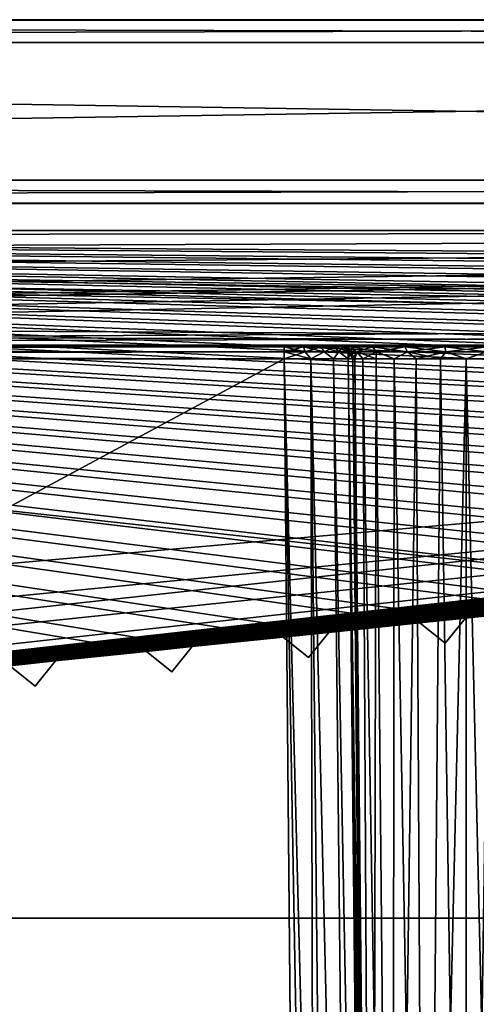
# Model space of a CAD drawing. Header units: millimetres. Extents: x -96 to 96, y -34 to 18.
# Tile 116 of 192: x -10 to 0, y -4 to 18. Entities that reach past the tile are written whole.
import ezdxf

# ---------------------------------------------------------------- set-up
doc = ezdxf.new("R2010")
doc.units = ezdxf.units.MM
doc.header["$LTSCALE"] = 65.185185
for name, color, linetype in [('1', 7, 'CONTINUOUS'), ('12', 7, 'CONTINUOUS'), ('16', 7, 'CONTINUOUS'), ('2', 7, 'CONTINUOUS'), ('22', 7, 'CONTINUOUS'), ('24', 7, 'CONTINUOUS'), ('26', 7, 'CONTINUOUS'), ('27', 7, 'CONTINUOUS'), ('43', 7, 'CONTINUOUS'), ('54', 7, 'CONTINUOUS'), ('55', 7, 'CONTINUOUS'), ('56', 7, 'CONTINUOUS'), ('58', 7, 'CONTINUOUS'), ('6', 7, 'CONTINUOUS'), ('61', 7, 'CONTINUOUS'), ('62', 7, 'CONTINUOUS'), ('63', 7, 'CONTINUOUS'), ('64', 7, 'CONTINUOUS'), ('65', 7, 'CONTINUOUS'), ('709', 7, 'CONTINUOUS'), ('710', 7, 'CONTINUOUS'), ('714', 7, 'CONTINUOUS'), ('720', 7, 'CONTINUOUS'), ('723', 7, 'CONTINUOUS'), ('726', 7, 'CONTINUOUS'), ('731', 7, 'CONTINUOUS'), ('734', 7, 'CONTINUOUS'), ('736', 7, 'CONTINUOUS'), ('740', 7, 'CONTINUOUS'), ('793', 7, 'CONTINUOUS'), ('794', 7, 'CONTINUOUS')]:
    doc.layers.add(name, color=color, linetype=linetype)

msp = doc.modelspace()

# ---------------------------------------------------------------- linework, layer by layer
at = {"layer": '1', "color": 7, "linetype": 'Continuous'}
for points in [[(-3.974, 10.5, -22.776), (-74, 10.5, -22.776), (-50, 10.5, -26.512), (-3.974, 10.5, -22.776)], [(-74, 10.5, 22.776), (-3.974, 10.5, 22.776), (-50, 10.5, 26.512), (-74, 10.5, 22.776)], [(-50, 10.5, 26.512), (-3.974, 10.5, 22.776), (-48.899, 10.5, 26.69), (-50, 10.5, 26.512)], [(-48.899, 10.5, -26.69), (-3.974, 10.5, -22.776), (-50, 10.5, -26.512), (-48.899, 10.5, -26.69)], [(-47.287, 10.5, -27.413), (-3.974, 10.5, -22.776), (-48.899, 10.5, -26.69), (-47.287, 10.5, -27.413)], [(-48.899, 10.5, 26.69), (-3.974, 10.5, 22.776), (-47.911, 10.5, 27.207), (-48.899, 10.5, 26.69)], [(-47.911, 10.5, 27.207), (-3.974, 10.5, 22.776), (-47.618, 10.5, 27.359), (-47.911, 10.5, 27.207)], [(-47.618, 10.5, 27.359), (-3.974, 10.5, 22.776), (-47.287, 10.5, 27.413), (-47.618, 10.5, 27.359)], [(-2.923, 10.5, 23.397), (-2.807, 10.5, 23.694), (-47.287, 10.5, 27.413), (-2.923, 10.5, 23.397)], [(-2.807, 10.5, 23.694), (-2.774, 10.5, 24.012), (-47.287, 10.5, 27.413), (-2.807, 10.5, 23.694)], [(-2.774, 10.5, 24.012), (-2.588, 10.5, 25.1), (-47.287, 10.5, 27.413), (-2.774, 10.5, 24.012)], [(-2.588, 10.5, 25.1), (-1.992, 10.5, 26.029), (-47.287, 10.5, 27.413), (-2.588, 10.5, 25.1)], [(-3.112, 10.5, 23.14), (-2.923, 10.5, 23.397), (-47.287, 10.5, 27.413), (-3.112, 10.5, 23.14)], [(-3.974, 10.5, 22.776), (-3.657, 10.5, 22.818), (-47.287, 10.5, 27.413), (-3.974, 10.5, 22.776)], [(-3.657, 10.5, 22.818), (-3.363, 10.5, 22.942), (-47.287, 10.5, 27.413), (-3.657, 10.5, 22.818)], [(-3.363, 10.5, 22.942), (-3.112, 10.5, 23.14), (-47.287, 10.5, 27.413), (-3.363, 10.5, 22.942)], [(-1.992, 10.5, -26.029), (-2.588, 10.5, -25.1), (-47.287, 10.5, -27.413), (-1.992, 10.5, -26.029)], [(-1.082, 10.5, -26.653), (-1.992, 10.5, -26.029), (-47.287, 10.5, -27.413), (-1.082, 10.5, -26.653)], [(0, 10.5, -26.872), (-1.082, 10.5, -26.653), (-47.287, 10.5, -27.413), (0, 10.5, -26.872)], [(-1.992, 10.5, 26.029), (-1.082, 10.5, 26.653), (-47.287, 10.5, 27.413), (-1.992, 10.5, 26.029)], [(-47.287, 10.5, 27.413), (0, 10.5, 26.872), (47.287, 10.5, 27.413), (-47.287, 10.5, 27.413)], [(-2.588, 10.5, -25.1), (-3.974, 10.5, -22.776), (-47.287, 10.5, -27.413), (-2.588, 10.5, -25.1)], [(-1.082, 10.5, 26.653), (0, 10.5, 26.872), (-47.287, 10.5, 27.413), (-1.082, 10.5, 26.653)], [(47.287, 10.5, -27.413), (0, 10.5, -26.872), (-47.287, 10.5, -27.413), (47.287, 10.5, -27.413)], [(-3.657, 10.5, -22.818), (-3.974, 10.5, -22.776), (-2.588, 10.5, -25.1), (-3.657, 10.5, -22.818)], [(-3.363, 10.5, -22.942), (-3.657, 10.5, -22.818), (-2.588, 10.5, -25.1), (-3.363, 10.5, -22.942)], [(-3.112, 10.5, -23.14), (-3.363, 10.5, -22.942), (-2.588, 10.5, -25.1), (-3.112, 10.5, -23.14)], [(-2.923, 10.5, -23.397), (-3.112, 10.5, -23.14), (-2.588, 10.5, -25.1), (-2.923, 10.5, -23.397)], [(-2.807, 10.5, -23.694), (-2.923, 10.5, -23.397), (-2.774, 10.5, -24.012), (-2.807, 10.5, -23.694)], [(-2.774, 10.5, -24.012), (-2.923, 10.5, -23.397), (-2.588, 10.5, -25.1), (-2.774, 10.5, -24.012)], [(0, 10.5, 26.872), (1.082, 10.5, 26.653), (47.287, 10.5, 27.413), (0, 10.5, 26.872)], [(1.082, 10.5, -26.653), (0, 10.5, -26.872), (47.287, 10.5, -27.413), (1.082, 10.5, -26.653)]]:
    msp.add_3dface(points, dxfattribs=at)
at = {"layer": '12', "color": 7, "linetype": 'Continuous'}
for points in [[(-82.5, 13, -27.5), (82.5, 13, -27.5), (-52.589, 11, -27.43), (-82.5, 13, -27.5)], [(82.5, 13, -27.5), (-47.411, 11, -27.43), (-52.589, 11, -27.43), (82.5, 13, -27.5)], [(-47.347, 10.742, -27.421), (-47.411, 11, -27.43), (82.5, 13, -27.5), (-47.347, 10.742, -27.421)], [(-47.287, 10.5, -27.413), (-47.347, 10.742, -27.421), (82.5, 13, -27.5), (-47.287, 10.5, -27.413)], [(47.411, 11, -27.43), (-47.287, 10.5, -27.413), (82.5, 13, -27.5), (47.411, 11, -27.43)], [(47.352, 10.763, -27.422), (-47.287, 10.5, -27.413), (47.411, 11, -27.43), (47.352, 10.763, -27.422)], [(47.287, 10.5, -27.413), (-47.287, 10.5, -27.413), (47.352, 10.763, -27.422), (47.287, 10.5, -27.413)]]:
    msp.add_3dface(points, dxfattribs=at)
at = {"layer": '16', "color": 7, "linetype": 'Continuous'}
for points in [[(82.5, 13, 27.5), (-82.5, 13, 27.5), (52.589, 11, 27.43), (82.5, 13, 27.5)], [(-47.411, 11, 27.43), (47.287, 10.5, 27.413), (-82.5, 13, 27.5), (-47.411, 11, 27.43)], [(-82.5, 13, 27.5), (47.411, 11, 27.43), (52.589, 11, 27.43), (-82.5, 13, 27.5)], [(47.287, 10.5, 27.413), (47.347, 10.743, 27.421), (-82.5, 13, 27.5), (47.287, 10.5, 27.413)], [(47.347, 10.743, 27.421), (47.411, 11, 27.43), (-82.5, 13, 27.5), (47.347, 10.743, 27.421)], [(-47.352, 10.763, 27.422), (47.287, 10.5, 27.413), (-47.411, 11, 27.43), (-47.352, 10.763, 27.422)], [(-47.287, 10.5, 27.413), (47.287, 10.5, 27.413), (-47.352, 10.763, 27.422), (-47.287, 10.5, 27.413)]]:
    msp.add_3dface(points, dxfattribs=at)
at = {"layer": '2', "color": 7, "linetype": 'Continuous'}
for points in [[(-3.619, -27.5, 22.147), (-74, 10.203, 22.476), (-74, -27.5, 22.147), (-3.619, -27.5, 22.147)], [(-3.812, -7.428, 22.322), (-74, 10.203, 22.476), (-3.619, -27.5, 22.147), (-3.812, -7.428, 22.322)], [(-3.974, 10.203, 22.476), (-74, 10.203, 22.476), (-3.812, -7.428, 22.322), (-3.974, 10.203, 22.476)]]:
    msp.add_3dface(points, dxfattribs=at)
at = {"layer": '22', "color": 7, "linetype": 'Continuous'}
for points in [[(72, -2, 20), (72, -27.5, 20.223), (-72, -27.5, 20.223), (72, -2, 20)], [(-72, -2, 20), (72, -2, 20), (-72, -27.5, 20.223), (-72, -2, 20)]]:
    msp.add_3dface(points, dxfattribs=at)
at = {"layer": '24', "color": 7, "linetype": 'Continuous'}
for points in [[(-72, -2, -20), (-72, -27.5, -20.223), (72, -27.5, -20.223), (-72, -2, -20)], [(72, -2, -20), (-72, -2, -20), (72, -27.5, -20.223), (72, -2, -20)]]:
    msp.add_3dface(points, dxfattribs=at)
at = {"layer": '26', "color": 7, "linetype": 'Continuous'}
for points in [[(71.4, -2, 19.4), (-71.4, -2, 19.4), (71.4, 13.6, 19.809), (71.4, -2, 19.4)], [(71.4, 13.6, 19.809), (-71.4, -2, 19.4), (-71.4, 13.6, 19.809), (71.4, 13.6, 19.809)]]:
    msp.add_3dface(points, dxfattribs=at)
at = {"layer": '27', "color": 7, "linetype": 'Continuous'}
for points in [[(-71.4, -2, -19.4), (71.4, -2, -19.4), (-71.4, 13.6, -19.809), (-71.4, -2, -19.4)], [(-71.4, 13.6, -19.809), (71.4, -2, -19.4), (71.4, 13.6, -19.809), (-71.4, 13.6, -19.809)]]:
    msp.add_3dface(points, dxfattribs=at)
at = {"layer": '43', "color": 7, "linetype": 'Continuous'}
for points in [[(-74, 10.5, -22.776), (-3.974, 10.46, -22.626), (-74, 10.46, -22.626), (-74, 10.5, -22.776)], [(-74, 10.5, -22.776), (-3.974, 10.5, -22.776), (-3.974, 10.46, -22.626), (-74, 10.5, -22.776)], [(-3.974, 10.46, -22.626), (-3.974, 10.352, -22.517), (-74, 10.46, -22.626), (-3.974, 10.46, -22.626)], [(-74, 10.46, -22.626), (-3.974, 10.352, -22.517), (-74, 10.352, -22.517), (-74, 10.46, -22.626)], [(-3.974, 10.352, -22.517), (-3.974, 10.203, -22.476), (-74, 10.352, -22.517), (-3.974, 10.352, -22.517)], [(-3.974, 10.203, -22.476), (-74, 10.203, -22.476), (-74, 10.352, -22.517), (-3.974, 10.203, -22.476)]]:
    msp.add_3dface(points, dxfattribs=at)
at = {"layer": '54', "color": 7, "linetype": 'Continuous'}
for points in [[(-2.474, 10.203, -24.021), (-2.427, 10.203, -24.584), (-2.294, -9.805, -23.918), (-2.474, 10.203, -24.021)], [(-2.427, 10.203, -24.584), (-2.253, 10.203, -25.122), (-2.051, -27.5, -24.73), (-2.427, 10.203, -24.584)], [(-2.294, -9.805, -23.918), (-2.427, 10.203, -24.584), (-2.13, -27.5, -23.832), (-2.294, -9.805, -23.918)], [(-2.13, -27.5, -23.832), (-2.427, 10.203, -24.584), (-2.051, -27.5, -24.73), (-2.13, -27.5, -23.832)], [(-2.253, 10.203, -25.122), (-1.962, 10.203, -25.606), (-2.051, -27.5, -24.73), (-2.253, 10.203, -25.122)], [(-2.051, -27.5, -24.73), (-1.962, 10.203, -25.606), (-1.609, -27.5, -25.517), (-2.051, -27.5, -24.73)], [(-1.962, 10.203, -25.606), (-1.569, 10.203, -26.012), (-1.609, -27.5, -25.517), (-1.962, 10.203, -25.606)], [(-1.569, 10.203, -26.012), (-1.093, 10.203, -26.318), (-1.609, -27.5, -25.517), (-1.569, 10.203, -26.012)], [(-1.609, -27.5, -25.517), (-1.093, 10.203, -26.318), (-0.883, -27.5, -26.053), (-1.609, -27.5, -25.517)], [(-1.093, 10.203, -26.318), (-0.561, 10.203, -26.508), (-0.883, -27.5, -26.053), (-1.093, 10.203, -26.318)], [(-0.561, 10.203, -26.508), (0, 10.203, -26.572), (-0.883, -27.5, -26.053), (-0.561, 10.203, -26.508)], [(-0.883, -27.5, -26.053), (0, 10.203, -26.572), (0, -27.5, -26.243), (-0.883, -27.5, -26.053)], [(0, 10.203, -26.572), (0.561, 10.203, -26.508), (0, -27.5, -26.243), (0, 10.203, -26.572)], [(0, -27.5, -26.243), (0.561, 10.203, -26.508), (0.883, -27.5, -26.053), (0, -27.5, -26.243)]]:
    msp.add_3dface(points, dxfattribs=at)
at = {"layer": '55', "color": 7, "linetype": 'Continuous'}
for points in [[(-2.051, -27.5, 24.73), (-2.474, 10.203, 24.021), (-2.316, -7.428, 23.93), (-2.051, -27.5, 24.73)], [(-2.427, 10.203, 24.584), (-2.474, 10.203, 24.021), (-2.051, -27.5, 24.73), (-2.427, 10.203, 24.584)], [(-2.253, 10.203, 25.122), (-2.427, 10.203, 24.584), (-2.051, -27.5, 24.73), (-2.253, 10.203, 25.122)], [(-1.609, -27.5, 25.517), (-2.253, 10.203, 25.122), (-2.051, -27.5, 24.73), (-1.609, -27.5, 25.517)], [(-1.962, 10.203, 25.606), (-2.253, 10.203, 25.122), (-1.609, -27.5, 25.517), (-1.962, 10.203, 25.606)], [(-1.569, 10.203, 26.012), (-1.962, 10.203, 25.606), (-1.609, -27.5, 25.517), (-1.569, 10.203, 26.012)], [(-0.883, -27.5, 26.053), (-1.569, 10.203, 26.012), (-1.609, -27.5, 25.517), (-0.883, -27.5, 26.053)], [(-1.093, 10.203, 26.318), (-1.569, 10.203, 26.012), (-0.883, -27.5, 26.053), (-1.093, 10.203, 26.318)], [(-0.561, 10.203, 26.508), (-1.093, 10.203, 26.318), (-0.883, -27.5, 26.053), (-0.561, 10.203, 26.508)], [(0, -27.5, 26.243), (-0.561, 10.203, 26.508), (-0.883, -27.5, 26.053), (0, -27.5, 26.243)], [(0, 10.203, 26.572), (-0.561, 10.203, 26.508), (0, -27.5, 26.243), (0, 10.203, 26.572)], [(0.883, -27.5, 26.053), (0, 10.203, 26.572), (0, -27.5, 26.243), (0.883, -27.5, 26.053)], [(0.561, 10.203, 26.508), (0, 10.203, 26.572), (0.883, -27.5, 26.053), (0.561, 10.203, 26.508)]]:
    msp.add_3dface(points, dxfattribs=at)
at = {"layer": '56', "color": 7, "linetype": 'Continuous'}
for points in [[(-3.974, 10.203, 22.476), (-3.812, -7.428, 22.322), (-3.302, -27.5, 22.18), (-3.974, 10.203, 22.476)], [(-3.389, 10.203, 22.594), (-3.974, 10.203, 22.476), (-3.001, -27.5, 22.28), (-3.389, 10.203, 22.594)], [(-3.001, -27.5, 22.28), (-3.974, 10.203, 22.476), (-3.302, -27.5, 22.18), (-3.001, -27.5, 22.28)], [(-2.897, 10.204, 22.931), (-3.389, 10.203, 22.594), (-2.494, -27.5, 22.654), (-2.897, 10.204, 22.931)], [(-2.494, -27.5, 22.654), (-3.389, 10.203, 22.594), (-3.001, -27.5, 22.28), (-2.494, -27.5, 22.654)], [(-2.575, 10.203, 23.433), (-2.897, 10.204, 22.931), (-2.185, -27.5, 23.204), (-2.575, 10.203, 23.433)], [(-2.185, -27.5, 23.204), (-2.897, 10.204, 22.931), (-2.494, -27.5, 22.654), (-2.185, -27.5, 23.204)], [(-2.13, -27.5, 23.832), (-2.316, -7.428, 23.93), (-2.575, 10.203, 23.433), (-2.13, -27.5, 23.832)], [(-2.13, -27.5, 23.832), (-2.575, 10.203, 23.433), (-2.185, -27.5, 23.204), (-2.13, -27.5, 23.832)], [(-2.316, -7.428, 23.93), (-2.474, 10.203, 24.021), (-2.575, 10.203, 23.433), (-2.316, -7.428, 23.93)]]:
    msp.add_3dface(points, dxfattribs=at)
at = {"layer": '58', "color": 7, "linetype": 'Continuous'}
for points in [[(-3.789, -9.805, -22.301), (-3.974, 10.203, -22.476), (-3.302, -27.5, -22.18), (-3.789, -9.805, -22.301)], [(-3.974, 10.203, -22.476), (-3.389, 10.203, -22.594), (-3.302, -27.5, -22.18), (-3.974, 10.203, -22.476)], [(-3.389, 10.203, -22.594), (-2.897, 10.204, -22.931), (-2.494, -27.5, -22.654), (-3.389, 10.203, -22.594)], [(-3.001, -27.5, -22.28), (-3.389, 10.203, -22.594), (-2.494, -27.5, -22.654), (-3.001, -27.5, -22.28)], [(-3.302, -27.5, -22.18), (-3.389, 10.203, -22.594), (-3.001, -27.5, -22.28), (-3.302, -27.5, -22.18)], [(-2.897, 10.204, -22.931), (-2.575, 10.203, -23.433), (-2.185, -27.5, -23.204), (-2.897, 10.204, -22.931)], [(-2.494, -27.5, -22.654), (-2.897, 10.204, -22.931), (-2.185, -27.5, -23.204), (-2.494, -27.5, -22.654)], [(-2.575, 10.203, -23.433), (-2.294, -9.805, -23.918), (-2.185, -27.5, -23.204), (-2.575, 10.203, -23.433)], [(-2.474, 10.203, -24.021), (-2.294, -9.805, -23.918), (-2.575, 10.203, -23.433), (-2.474, 10.203, -24.021)]]:
    msp.add_3dface(points, dxfattribs=at)
at = {"layer": '6', "color": 7, "linetype": 'Continuous'}
for points in [[(-74, -27.5, -22.147), (-3.974, 10.203, -22.476), (-3.789, -9.805, -22.301), (-74, -27.5, -22.147)], [(-74, 10.203, -22.476), (-3.974, 10.203, -22.476), (-74, -27.5, -22.147), (-74, 10.203, -22.476)]]:
    msp.add_3dface(points, dxfattribs=at)
at = {"layer": '61', "color": 7, "linetype": 'Continuous'}
for points in [[(-2.774, 10.5, 24.012), (-2.625, 10.46, 24.017), (-2.489, 10.46, 24.936), (-2.774, 10.5, 24.012)], [(-2.588, 10.5, 25.1), (-2.774, 10.5, 24.012), (-2.489, 10.46, 24.936), (-2.588, 10.5, 25.1)], [(-2.625, 10.46, 24.017), (-2.385, 10.352, 24.901), (-2.489, 10.46, 24.936), (-2.625, 10.46, 24.017)], [(-2.515, 10.352, 24.02), (-2.385, 10.352, 24.901), (-2.625, 10.46, 24.017), (-2.515, 10.352, 24.02)], [(-1.992, 10.5, 26.029), (-2.588, 10.5, 25.1), (-2.04, 10.46, 25.751), (-1.992, 10.5, 26.029)], [(-2.588, 10.5, 25.1), (-2.489, 10.46, 24.936), (-2.04, 10.46, 25.751), (-2.588, 10.5, 25.1)], [(-2.515, 10.352, 24.02), (-2.427, 10.203, 24.584), (-2.385, 10.352, 24.901), (-2.515, 10.352, 24.02)], [(-2.474, 10.203, 24.021), (-2.427, 10.203, 24.584), (-2.515, 10.352, 24.02), (-2.474, 10.203, 24.021)], [(-2.489, 10.46, 24.936), (-1.955, 10.352, 25.681), (-2.04, 10.46, 25.751), (-2.489, 10.46, 24.936)], [(-2.385, 10.352, 24.901), (-1.955, 10.352, 25.681), (-2.489, 10.46, 24.936), (-2.385, 10.352, 24.901)], [(-2.427, 10.203, 24.584), (-2.253, 10.203, 25.122), (-2.385, 10.352, 24.901), (-2.427, 10.203, 24.584)], [(-2.385, 10.352, 24.901), (-1.962, 10.203, 25.606), (-1.955, 10.352, 25.681), (-2.385, 10.352, 24.901)], [(-2.253, 10.203, 25.122), (-1.962, 10.203, 25.606), (-2.385, 10.352, 24.901), (-2.253, 10.203, 25.122)], [(-1.992, 10.5, 26.029), (-2.04, 10.46, 25.751), (-1.336, 10.46, 26.358), (-1.992, 10.5, 26.029)], [(-1.955, 10.352, 25.681), (-1.28, 10.352, 26.263), (-2.04, 10.46, 25.751), (-1.955, 10.352, 25.681)], [(-2.04, 10.46, 25.751), (-1.28, 10.352, 26.263), (-1.336, 10.46, 26.358), (-2.04, 10.46, 25.751)], [(-1.082, 10.5, 26.653), (-1.992, 10.5, 26.029), (-1.336, 10.46, 26.358), (-1.082, 10.5, 26.653)], [(-1.962, 10.203, 25.606), (-1.569, 10.203, 26.012), (-1.955, 10.352, 25.681), (-1.962, 10.203, 25.606)], [(-1.955, 10.352, 25.681), (-1.569, 10.203, 26.012), (-1.28, 10.352, 26.263), (-1.955, 10.352, 25.681)], [(-1.569, 10.203, 26.012), (-1.093, 10.203, 26.318), (-1.28, 10.352, 26.263), (-1.569, 10.203, 26.012)], [(-1.082, 10.5, 26.653), (-1.336, 10.46, 26.358), (-0.465, 10.46, 26.682), (-1.082, 10.5, 26.653)], [(-1.28, 10.352, 26.263), (-0.445, 10.352, 26.573), (-1.336, 10.46, 26.358), (-1.28, 10.352, 26.263)], [(-1.336, 10.46, 26.358), (-0.445, 10.352, 26.573), (-0.465, 10.46, 26.682), (-1.336, 10.46, 26.358)], [(-1.28, 10.352, 26.263), (-0.561, 10.203, 26.508), (-0.445, 10.352, 26.573), (-1.28, 10.352, 26.263)], [(-1.093, 10.203, 26.318), (-0.561, 10.203, 26.508), (-1.28, 10.352, 26.263), (-1.093, 10.203, 26.318)], [(0, 10.5, 26.872), (-1.082, 10.5, 26.653), (-0.465, 10.46, 26.682), (0, 10.5, 26.872)], [(-0.561, 10.203, 26.508), (0, 10.203, 26.572), (-0.445, 10.352, 26.573), (-0.561, 10.203, 26.508)], [(0, 10.5, 26.872), (-0.465, 10.46, 26.682), (0.465, 10.46, 26.682), (0, 10.5, 26.872)], [(-0.465, 10.46, 26.682), (0.445, 10.352, 26.573), (0.465, 10.46, 26.682), (-0.465, 10.46, 26.682)], [(-0.445, 10.352, 26.573), (0.445, 10.352, 26.573), (-0.465, 10.46, 26.682), (-0.445, 10.352, 26.573)], [(-0.445, 10.352, 26.573), (0, 10.203, 26.572), (0.445, 10.352, 26.573), (-0.445, 10.352, 26.573)], [(1.082, 10.5, 26.653), (0, 10.5, 26.872), (0.465, 10.46, 26.682), (1.082, 10.5, 26.653)], [(0, 10.203, 26.572), (0.561, 10.203, 26.508), (0.445, 10.352, 26.573), (0, 10.203, 26.572)]]:
    msp.add_3dface(points, dxfattribs=at)
at = {"layer": '62', "color": 7, "linetype": 'Continuous'}
for points in [[(-3.657, 10.5, 22.818), (-3.974, 10.5, 22.776), (-3.549, 10.46, 22.695), (-3.657, 10.5, 22.818)], [(-3.974, 10.5, 22.776), (-3.974, 10.46, 22.626), (-3.549, 10.46, 22.695), (-3.974, 10.5, 22.776)], [(-3.974, 10.46, 22.626), (-3.514, 10.352, 22.591), (-3.549, 10.46, 22.695), (-3.974, 10.46, 22.626)], [(-3.974, 10.352, 22.517), (-3.514, 10.352, 22.591), (-3.974, 10.46, 22.626), (-3.974, 10.352, 22.517)], [(-3.974, 10.352, 22.517), (-3.389, 10.203, 22.594), (-3.514, 10.352, 22.591), (-3.974, 10.352, 22.517)], [(-3.974, 10.203, 22.476), (-3.389, 10.203, 22.594), (-3.974, 10.352, 22.517), (-3.974, 10.203, 22.476)], [(-3.363, 10.5, 22.942), (-3.657, 10.5, 22.818), (-3.549, 10.46, 22.695), (-3.363, 10.5, 22.942)], [(-3.363, 10.5, 22.942), (-3.549, 10.46, 22.695), (-3.167, 10.46, 22.894), (-3.363, 10.5, 22.942)], [(-3.549, 10.46, 22.695), (-3.102, 10.352, 22.806), (-3.167, 10.46, 22.894), (-3.549, 10.46, 22.695)], [(-3.514, 10.352, 22.591), (-3.102, 10.352, 22.806), (-3.549, 10.46, 22.695), (-3.514, 10.352, 22.591)], [(-3.514, 10.352, 22.591), (-3.389, 10.203, 22.594), (-3.102, 10.352, 22.806), (-3.514, 10.352, 22.591)], [(-3.389, 10.203, 22.594), (-2.897, 10.204, 22.931), (-3.102, 10.352, 22.806), (-3.389, 10.203, 22.594)], [(-3.112, 10.5, 23.14), (-3.363, 10.5, 22.942), (-3.167, 10.46, 22.894), (-3.112, 10.5, 23.14)], [(-3.112, 10.5, 23.14), (-3.167, 10.46, 22.894), (-2.868, 10.46, 23.203), (-3.112, 10.5, 23.14)], [(-3.102, 10.352, 22.806), (-2.778, 10.352, 23.14), (-3.167, 10.46, 22.894), (-3.102, 10.352, 22.806)], [(-3.167, 10.46, 22.894), (-2.778, 10.352, 23.14), (-2.868, 10.46, 23.203), (-3.167, 10.46, 22.894)], [(-2.923, 10.5, 23.397), (-3.112, 10.5, 23.14), (-2.868, 10.46, 23.203), (-2.923, 10.5, 23.397)], [(-3.102, 10.352, 22.806), (-2.897, 10.204, 22.931), (-2.778, 10.352, 23.14), (-3.102, 10.352, 22.806)], [(-2.807, 10.5, 23.694), (-2.923, 10.5, 23.397), (-2.681, 10.46, 23.59), (-2.807, 10.5, 23.694)], [(-2.923, 10.5, 23.397), (-2.868, 10.46, 23.203), (-2.681, 10.46, 23.59), (-2.923, 10.5, 23.397)], [(-2.897, 10.204, 22.931), (-2.575, 10.203, 23.433), (-2.778, 10.352, 23.14), (-2.897, 10.204, 22.931)], [(-2.868, 10.46, 23.203), (-2.576, 10.352, 23.559), (-2.681, 10.46, 23.59), (-2.868, 10.46, 23.203)], [(-2.778, 10.352, 23.14), (-2.576, 10.352, 23.559), (-2.868, 10.46, 23.203), (-2.778, 10.352, 23.14)], [(-2.774, 10.5, 24.012), (-2.807, 10.5, 23.694), (-2.625, 10.46, 24.017), (-2.774, 10.5, 24.012)], [(-2.625, 10.46, 24.017), (-2.807, 10.5, 23.694), (-2.681, 10.46, 23.59), (-2.625, 10.46, 24.017)], [(-2.778, 10.352, 23.14), (-2.575, 10.203, 23.433), (-2.576, 10.352, 23.559), (-2.778, 10.352, 23.14)], [(-2.576, 10.352, 23.559), (-2.515, 10.352, 24.02), (-2.681, 10.46, 23.59), (-2.576, 10.352, 23.559)], [(-2.515, 10.352, 24.02), (-2.625, 10.46, 24.017), (-2.681, 10.46, 23.59), (-2.515, 10.352, 24.02)], [(-2.474, 10.203, 24.021), (-2.515, 10.352, 24.02), (-2.576, 10.352, 23.559), (-2.474, 10.203, 24.021)], [(-2.575, 10.203, 23.433), (-2.474, 10.203, 24.021), (-2.576, 10.352, 23.559), (-2.575, 10.203, 23.433)]]:
    msp.add_3dface(points, dxfattribs=at)
at = {"layer": '63', "color": 7, "linetype": 'Continuous'}
for points in [[(-3.974, 10.46, 22.626), (-3.974, 10.5, 22.776), (-74, 10.46, 22.626), (-3.974, 10.46, 22.626)], [(-3.974, 10.5, 22.776), (-74, 10.5, 22.776), (-74, 10.46, 22.626), (-3.974, 10.5, 22.776)], [(-74, 10.352, 22.517), (-3.974, 10.46, 22.626), (-74, 10.46, 22.626), (-74, 10.352, 22.517)], [(-3.974, 10.352, 22.517), (-3.974, 10.46, 22.626), (-74, 10.352, 22.517), (-3.974, 10.352, 22.517)], [(-74, 10.203, 22.476), (-3.974, 10.352, 22.517), (-74, 10.352, 22.517), (-74, 10.203, 22.476)], [(-74, 10.203, 22.476), (-3.974, 10.203, 22.476), (-3.974, 10.352, 22.517), (-74, 10.203, 22.476)]]:
    msp.add_3dface(points, dxfattribs=at)
at = {"layer": '64', "color": 7, "linetype": 'Continuous'}
for points in [[(-3.974, 10.46, -22.626), (-3.657, 10.5, -22.818), (-3.549, 10.46, -22.695), (-3.974, 10.46, -22.626)], [(-3.974, 10.5, -22.776), (-3.657, 10.5, -22.818), (-3.974, 10.46, -22.626), (-3.974, 10.5, -22.776)], [(-3.974, 10.352, -22.517), (-3.974, 10.46, -22.626), (-3.549, 10.46, -22.695), (-3.974, 10.352, -22.517)], [(-3.514, 10.352, -22.591), (-3.974, 10.352, -22.517), (-3.549, 10.46, -22.695), (-3.514, 10.352, -22.591)], [(-3.974, 10.203, -22.476), (-3.974, 10.352, -22.517), (-3.514, 10.352, -22.591), (-3.974, 10.203, -22.476)], [(-3.389, 10.203, -22.594), (-3.974, 10.203, -22.476), (-3.514, 10.352, -22.591), (-3.389, 10.203, -22.594)], [(-3.657, 10.5, -22.818), (-3.363, 10.5, -22.942), (-3.549, 10.46, -22.695), (-3.657, 10.5, -22.818)], [(-3.363, 10.5, -22.942), (-3.167, 10.46, -22.894), (-3.549, 10.46, -22.695), (-3.363, 10.5, -22.942)], [(-3.167, 10.46, -22.894), (-3.514, 10.352, -22.591), (-3.549, 10.46, -22.695), (-3.167, 10.46, -22.894)], [(-3.102, 10.352, -22.806), (-3.514, 10.352, -22.591), (-3.167, 10.46, -22.894), (-3.102, 10.352, -22.806)], [(-3.102, 10.352, -22.806), (-3.389, 10.203, -22.594), (-3.514, 10.352, -22.591), (-3.102, 10.352, -22.806)], [(-2.897, 10.204, -22.931), (-3.389, 10.203, -22.594), (-3.102, 10.352, -22.806), (-2.897, 10.204, -22.931)], [(-3.363, 10.5, -22.942), (-3.112, 10.5, -23.14), (-3.167, 10.46, -22.894), (-3.363, 10.5, -22.942)], [(-3.112, 10.5, -23.14), (-2.868, 10.46, -23.203), (-3.167, 10.46, -22.894), (-3.112, 10.5, -23.14)], [(-2.868, 10.46, -23.203), (-3.102, 10.352, -22.806), (-3.167, 10.46, -22.894), (-2.868, 10.46, -23.203)], [(-3.112, 10.5, -23.14), (-2.923, 10.5, -23.397), (-2.868, 10.46, -23.203), (-3.112, 10.5, -23.14)], [(-2.778, 10.352, -23.14), (-3.102, 10.352, -22.806), (-2.868, 10.46, -23.203), (-2.778, 10.352, -23.14)], [(-2.778, 10.352, -23.14), (-2.897, 10.204, -22.931), (-3.102, 10.352, -22.806), (-2.778, 10.352, -23.14)], [(-2.923, 10.5, -23.397), (-2.681, 10.46, -23.59), (-2.868, 10.46, -23.203), (-2.923, 10.5, -23.397)], [(-2.923, 10.5, -23.397), (-2.807, 10.5, -23.694), (-2.681, 10.46, -23.59), (-2.923, 10.5, -23.397)], [(-2.575, 10.203, -23.433), (-2.897, 10.204, -22.931), (-2.778, 10.352, -23.14), (-2.575, 10.203, -23.433)], [(-2.681, 10.46, -23.59), (-2.778, 10.352, -23.14), (-2.868, 10.46, -23.203), (-2.681, 10.46, -23.59)], [(-2.807, 10.5, -23.694), (-2.774, 10.5, -24.012), (-2.681, 10.46, -23.59), (-2.807, 10.5, -23.694)], [(-2.576, 10.352, -23.559), (-2.778, 10.352, -23.14), (-2.681, 10.46, -23.59), (-2.576, 10.352, -23.559)], [(-2.576, 10.352, -23.559), (-2.575, 10.203, -23.433), (-2.778, 10.352, -23.14), (-2.576, 10.352, -23.559)], [(-2.774, 10.5, -24.012), (-2.625, 10.46, -24.017), (-2.681, 10.46, -23.59), (-2.774, 10.5, -24.012)], [(-2.625, 10.46, -24.017), (-2.576, 10.352, -23.559), (-2.681, 10.46, -23.59), (-2.625, 10.46, -24.017)], [(-2.515, 10.352, -24.02), (-2.576, 10.352, -23.559), (-2.625, 10.46, -24.017), (-2.515, 10.352, -24.02)], [(-2.515, 10.352, -24.02), (-2.575, 10.203, -23.433), (-2.576, 10.352, -23.559), (-2.515, 10.352, -24.02)], [(-2.474, 10.203, -24.021), (-2.575, 10.203, -23.433), (-2.515, 10.352, -24.02), (-2.474, 10.203, -24.021)]]:
    msp.add_3dface(points, dxfattribs=at)
at = {"layer": '65', "color": 7, "linetype": 'Continuous'}
for points in [[(-2.774, 10.5, -24.012), (-2.588, 10.5, -25.1), (-2.625, 10.46, -24.017), (-2.774, 10.5, -24.012)], [(-2.625, 10.46, -24.017), (-2.588, 10.5, -25.1), (-2.489, 10.46, -24.936), (-2.625, 10.46, -24.017)], [(-2.515, 10.352, -24.02), (-2.625, 10.46, -24.017), (-2.489, 10.46, -24.936), (-2.515, 10.352, -24.02)], [(-2.588, 10.5, -25.1), (-2.04, 10.46, -25.751), (-2.489, 10.46, -24.936), (-2.588, 10.5, -25.1)], [(-2.588, 10.5, -25.1), (-1.992, 10.5, -26.029), (-2.04, 10.46, -25.751), (-2.588, 10.5, -25.1)], [(-2.385, 10.352, -24.901), (-2.515, 10.352, -24.02), (-2.489, 10.46, -24.936), (-2.385, 10.352, -24.901)], [(-2.474, 10.203, -24.021), (-2.515, 10.352, -24.02), (-2.385, 10.352, -24.901), (-2.474, 10.203, -24.021)], [(-2.04, 10.46, -25.751), (-2.385, 10.352, -24.901), (-2.489, 10.46, -24.936), (-2.04, 10.46, -25.751)], [(-2.427, 10.203, -24.584), (-2.474, 10.203, -24.021), (-2.385, 10.352, -24.901), (-2.427, 10.203, -24.584)], [(-2.253, 10.203, -25.122), (-2.427, 10.203, -24.584), (-2.385, 10.352, -24.901), (-2.253, 10.203, -25.122)], [(-1.955, 10.352, -25.681), (-2.385, 10.352, -24.901), (-2.04, 10.46, -25.751), (-1.955, 10.352, -25.681)], [(-1.955, 10.352, -25.681), (-2.253, 10.203, -25.122), (-2.385, 10.352, -24.901), (-1.955, 10.352, -25.681)], [(-1.962, 10.203, -25.606), (-2.253, 10.203, -25.122), (-1.955, 10.352, -25.681), (-1.962, 10.203, -25.606)], [(-1.992, 10.5, -26.029), (-1.336, 10.46, -26.358), (-2.04, 10.46, -25.751), (-1.992, 10.5, -26.029)], [(-1.336, 10.46, -26.358), (-1.955, 10.352, -25.681), (-2.04, 10.46, -25.751), (-1.336, 10.46, -26.358)], [(-1.992, 10.5, -26.029), (-1.082, 10.5, -26.653), (-1.336, 10.46, -26.358), (-1.992, 10.5, -26.029)], [(-1.569, 10.203, -26.012), (-1.962, 10.203, -25.606), (-1.955, 10.352, -25.681), (-1.569, 10.203, -26.012)], [(-1.28, 10.352, -26.263), (-1.955, 10.352, -25.681), (-1.336, 10.46, -26.358), (-1.28, 10.352, -26.263)], [(-1.28, 10.352, -26.263), (-1.569, 10.203, -26.012), (-1.955, 10.352, -25.681), (-1.28, 10.352, -26.263)], [(-1.093, 10.203, -26.318), (-1.569, 10.203, -26.012), (-1.28, 10.352, -26.263), (-1.093, 10.203, -26.318)], [(-1.082, 10.5, -26.653), (-0.465, 10.46, -26.682), (-1.336, 10.46, -26.358), (-1.082, 10.5, -26.653)], [(-0.465, 10.46, -26.682), (-1.28, 10.352, -26.263), (-1.336, 10.46, -26.358), (-0.465, 10.46, -26.682)], [(-0.445, 10.352, -26.573), (-1.28, 10.352, -26.263), (-0.465, 10.46, -26.682), (-0.445, 10.352, -26.573)], [(-0.445, 10.352, -26.573), (-1.093, 10.203, -26.318), (-1.28, 10.352, -26.263), (-0.445, 10.352, -26.573)], [(-0.561, 10.203, -26.508), (-1.093, 10.203, -26.318), (-0.445, 10.352, -26.573), (-0.561, 10.203, -26.508)], [(-1.082, 10.5, -26.653), (0, 10.5, -26.872), (-0.465, 10.46, -26.682), (-1.082, 10.5, -26.653)], [(0, 10.203, -26.572), (-0.561, 10.203, -26.508), (-0.445, 10.352, -26.573), (0, 10.203, -26.572)], [(0, 10.5, -26.872), (0.465, 10.46, -26.682), (-0.465, 10.46, -26.682), (0, 10.5, -26.872)], [(0.465, 10.46, -26.682), (-0.445, 10.352, -26.573), (-0.465, 10.46, -26.682), (0.465, 10.46, -26.682)], [(0.445, 10.352, -26.573), (-0.445, 10.352, -26.573), (0.465, 10.46, -26.682), (0.445, 10.352, -26.573)], [(0.445, 10.352, -26.573), (0, 10.203, -26.572), (-0.445, 10.352, -26.573), (0.445, 10.352, -26.573)], [(0, 10.5, -26.872), (1.082, 10.5, -26.653), (0.465, 10.46, -26.682), (0, 10.5, -26.872)], [(0.561, 10.203, -26.508), (0, 10.203, -26.572), (0.445, 10.352, -26.573), (0.561, 10.203, -26.508)]]:
    msp.add_3dface(points, dxfattribs=at)
at = {"layer": '709', "color": 253, "linetype": 'Continuous', "true_color": 0xb2b2b2}
for points in [[(72, 17.6, -16.5), (-95.293, 17.6, -40), (-37.5, 17.6, -16.5), (72, 17.6, -16.5)], [(-95.293, 17.6, 40), (95.293, 17.6, 40), (-37.5, 17.6, 16.5), (-95.293, 17.6, 40)], [(95.293, 17.6, -40), (-95.293, 17.6, -40), (72, 17.6, -16.5), (95.293, 17.6, -40)], [(-37.5, 17.6, 16.5), (95.293, 17.6, 40), (72, 17.6, 16.5), (-37.5, 17.6, 16.5)]]:
    msp.add_3dface(points, dxfattribs=at)
at = {"layer": '710', "color": 253, "linetype": 'Continuous', "true_color": 0xb2b2b2}
for points in [[(95.5, 14.1, 40.5), (-95.5, 17.1, 40.5), (-95.5, 14.1, 40.5), (95.5, 14.1, 40.5)], [(95.5, 17.1, 40.5), (-95.5, 17.1, 40.5), (95.5, 14.1, 40.5), (95.5, 17.1, 40.5)]]:
    msp.add_3dface(points, dxfattribs=at)
at = {"layer": '714', "color": 253, "linetype": 'Continuous', "true_color": 0xb2b2b2}
for points in [[(95.5, 17.1, -40.5), (95.5, 14.1, -40.5), (-95.5, 14.1, -40.5), (95.5, 17.1, -40.5)], [(-95.5, 17.1, -40.5), (95.5, 17.1, -40.5), (-95.5, 14.1, -40.5), (-95.5, 17.1, -40.5)]]:
    msp.add_3dface(points, dxfattribs=at)
at = {"layer": '720', "color": 253, "linetype": 'Continuous', "true_color": 0xb2b2b2}
for points in [[(95.293, 17.6, -40), (95.5, 17.1, -40.5), (-95.5, 17.1, -40.5), (95.293, 17.6, -40)], [(-95.293, 17.6, -40), (95.293, 17.6, -40), (-95.5, 17.1, -40.5), (-95.293, 17.6, -40)]]:
    msp.add_3dface(points, dxfattribs=at)
at = {"layer": '723', "color": 253, "linetype": 'Continuous', "true_color": 0xb2b2b2}
for points in [[(-95.5, 14.1, -40.5), (95.5, 14.1, -40.5), (-95.293, 13.6, -40), (-95.5, 14.1, -40.5)], [(-95.293, 13.6, -40), (95.5, 14.1, -40.5), (95.293, 13.6, -40), (-95.293, 13.6, -40)]]:
    msp.add_3dface(points, dxfattribs=at)
at = {"layer": '726', "color": 253, "linetype": 'Continuous', "true_color": 0xb2b2b2}
for points in [[(-95.293, 17.6, 40), (-95.5, 17.1, 40.5), (95.5, 17.1, 40.5), (-95.293, 17.6, 40)], [(95.293, 17.6, 40), (-95.293, 17.6, 40), (95.5, 17.1, 40.5), (95.293, 17.6, 40)]]:
    msp.add_3dface(points, dxfattribs=at)
at = {"layer": '731', "color": 253, "linetype": 'Continuous', "true_color": 0xb2b2b2}
for points in [[(-95.5, 14.1, 40.5), (-95.293, 13.6, 40), (95.293, 13.6, 40), (-95.5, 14.1, 40.5)], [(95.5, 14.1, 40.5), (-95.5, 14.1, 40.5), (95.293, 13.6, 40), (95.5, 14.1, 40.5)]]:
    msp.add_3dface(points, dxfattribs=at)
at = {"layer": '734', "color": 253, "linetype": 'Continuous', "true_color": 0xb2b2b2}
for points in [[(72, 17.59, -16.5), (-37.5, 17.59, -16.5), (72, 17.59, 16.5), (72, 17.59, -16.5)], [(72, 17.59, 16.5), (-37.5, 17.59, -16.5), (-37.5, 17.59, 16.5), (72, 17.59, 16.5)]]:
    msp.add_3dface(points, dxfattribs=at)
at = {"layer": '736', "color": 7, "linetype": 'Continuous'}
for points in [[(-95.293, 13.59, 40), (72, 13.59, 16.5), (90.75, 13.59, 14.038), (-95.293, 13.59, 40)], [(-37.5, 13.59, 16.5), (72, 13.59, 16.5), (-95.293, 13.59, 40), (-37.5, 13.59, 16.5)], [(95.293, 13.59, 40), (-95.293, 13.59, 40), (90.75, 13.59, 14.038), (95.293, 13.59, 40)], [(-37.5, 13.59, -16.5), (-95.293, 13.59, -40), (95.293, 13.59, -40), (-37.5, 13.59, -16.5)], [(72, 13.59, -16.5), (-37.5, 13.59, -16.5), (95.293, 13.59, -40), (72, 13.59, -16.5)]]:
    msp.add_3dface(points, dxfattribs=at)
at = {"layer": '740', "color": 7, "linetype": 'Continuous', "true_color": 0xe0f2ff}
for points in [[(1.975, 4.752, 16.018), (-0.014, 4.544, -16.007), (-0.014, 4.544, 16.007), (1.975, 4.752, 16.018)], [(1.975, 4.752, -16.018), (-0.014, 4.544, -16.007), (1.975, 4.752, 16.018), (1.975, 4.752, -16.018)], [(-1.009, 4.44, -16.002), (-2.998, 4.232, -15.991), (-1.009, 4.44, 16.002), (-1.009, 4.44, -16.002)], [(-1.009, 4.44, 16.002), (-2.998, 4.232, -15.991), (-2.998, 4.232, 15.991), (-1.009, 4.44, 16.002)], [(-3.992, 4.129, -15.986), (-5.981, 3.921, -15.975), (-3.992, 4.129, 15.986), (-3.992, 4.129, -15.986)], [(-3.992, 4.129, 15.986), (-5.981, 3.921, -15.975), (-5.981, 3.921, 15.975), (-3.992, 4.129, 15.986)], [(-6.976, 3.817, -15.969), (-8.965, 3.609, -15.958), (-6.976, 3.817, 15.969), (-6.976, 3.817, -15.969)], [(-6.976, 3.817, 15.969), (-8.965, 3.609, -15.958), (-8.965, 3.609, 15.958), (-6.976, 3.817, 15.969)]]:
    msp.add_3dface(points, dxfattribs=at)
at = {"layer": '793', "color": 7, "linetype": 'Continuous', "true_color": 0xe0f2ff}
for points in [[(-60.915, 12.867, 16.444), (-61.631, 13, 16.451), (72.3, 13, 16.451), (-60.915, 12.867, 16.444)], [(-60.293, 12.486, 16.424), (-60.915, 12.867, 16.444), (72.3, 13, 16.451), (-60.293, 12.486, 16.424)], [(-59.849, 11.908, 16.393), (-60.293, 12.486, 16.424), (72.3, 13, 16.451), (-59.849, 11.908, 16.393)], [(-59.642, 11.208, 16.357), (-59.849, 11.908, 16.393), (72.3, 13, 16.451), (-59.642, 11.208, 16.357)], [(-58.62, 1.434, 15.844), (-59.642, 11.208, 16.357), (72.3, 13, 16.451), (-58.62, 1.434, 15.844)], [(-58.273, 0.315, 15.786), (-58.62, 1.434, 15.844), (72.3, 13, 16.451), (-58.273, 0.315, 15.786)], [(-57.525, -0.586, 15.739), (-58.273, 0.315, 15.786), (72.3, 13, 16.451), (-57.525, -0.586, 15.739)], [(-56.49, -1.131, 15.71), (-57.525, -0.586, 15.739), (72.3, 13, 16.451), (-56.49, -1.131, 15.71)], [(-55.325, -1.238, 15.704), (-56.49, -1.131, 15.71), (72.3, 13, 16.451), (-55.325, -1.238, 15.704)], [(-51.731, -0.862, 15.724), (-55.325, -1.238, 15.704), (72.3, 13, 16.451), (-51.731, -0.862, 15.724)], [(-50.737, -0.758, 15.73), (-51.731, -0.862, 15.724), (72.3, 13, 16.451), (-50.737, -0.758, 15.73)], [(-48.748, -0.55, 15.74), (-50.737, -0.758, 15.73), (72.3, 13, 16.451), (-48.748, -0.55, 15.74)], [(-47.753, -0.446, 15.746), (-48.748, -0.55, 15.74), (72.3, 13, 16.451), (-47.753, -0.446, 15.746)], [(-45.764, -0.239, 15.757), (-47.753, -0.446, 15.746), (72.3, 13, 16.451), (-45.764, -0.239, 15.757)], [(-44.769, -0.135, 15.762), (-45.764, -0.239, 15.757), (72.3, 13, 16.451), (-44.769, -0.135, 15.762)], [(-42.78, 0.073, 15.773), (-44.769, -0.135, 15.762), (72.3, 13, 16.451), (-42.78, 0.073, 15.773)], [(-41.786, 0.177, 15.779), (-42.78, 0.073, 15.773), (72.3, 13, 16.451), (-41.786, 0.177, 15.779)], [(-39.797, 0.385, 15.79), (-41.786, 0.177, 15.779), (72.3, 13, 16.451), (-39.797, 0.385, 15.79)], [(-38.802, 0.489, 15.795), (-39.797, 0.385, 15.79), (72.3, 13, 16.451), (-38.802, 0.489, 15.795)], [(-36.813, 0.697, 15.806), (-38.802, 0.489, 15.795), (72.3, 13, 16.451), (-36.813, 0.697, 15.806)], [(-35.818, 0.801, 15.811), (-36.813, 0.697, 15.806), (72.3, 13, 16.451), (-35.818, 0.801, 15.811)], [(-33.829, 1.009, 15.822), (-35.818, 0.801, 15.811), (72.3, 13, 16.451), (-33.829, 1.009, 15.822)], [(-32.835, 1.113, 15.828), (-33.829, 1.009, 15.822), (72.3, 13, 16.451), (-32.835, 1.113, 15.828)], [(-30.846, 1.321, 15.839), (-32.835, 1.113, 15.828), (72.3, 13, 16.451), (-30.846, 1.321, 15.839)], [(-29.851, 1.425, 15.844), (-30.846, 1.321, 15.839), (72.3, 13, 16.451), (-29.851, 1.425, 15.844)], [(-27.862, 1.633, 15.855), (-29.851, 1.425, 15.844), (72.3, 13, 16.451), (-27.862, 1.633, 15.855)], [(-26.867, 1.737, 15.86), (-27.862, 1.633, 15.855), (72.3, 13, 16.451), (-26.867, 1.737, 15.86)], [(-24.878, 1.945, 15.871), (-26.867, 1.737, 15.86), (72.3, 13, 16.451), (-24.878, 1.945, 15.871)], [(-23.884, 2.049, 15.877), (-24.878, 1.945, 15.871), (72.3, 13, 16.451), (-23.884, 2.049, 15.877)], [(-21.895, 2.257, 15.888), (-23.884, 2.049, 15.877), (72.3, 13, 16.451), (-21.895, 2.257, 15.888)], [(-20.9, 2.361, 15.893), (-21.895, 2.257, 15.888), (72.3, 13, 16.451), (-20.9, 2.361, 15.893)], [(-18.911, 2.569, 15.904), (-20.9, 2.361, 15.893), (72.3, 13, 16.451), (-18.911, 2.569, 15.904)], [(-17.916, 2.673, 15.909), (-18.911, 2.569, 15.904), (72.3, 13, 16.451), (-17.916, 2.673, 15.909)], [(-15.927, 2.881, 15.92), (-17.916, 2.673, 15.909), (72.3, 13, 16.451), (-15.927, 2.881, 15.92)], [(-14.933, 2.985, 15.926), (-15.927, 2.881, 15.92), (72.3, 13, 16.451), (-14.933, 2.985, 15.926)], [(-12.943, 3.193, 15.937), (-14.933, 2.985, 15.926), (72.3, 13, 16.451), (-12.943, 3.193, 15.937)], [(-11.949, 3.297, 15.942), (-12.943, 3.193, 15.937), (72.3, 13, 16.451), (-11.949, 3.297, 15.942)], [(-9.96, 3.505, 15.953), (-11.949, 3.297, 15.942), (72.3, 13, 16.451), (-9.96, 3.505, 15.953)], [(-8.965, 3.609, 15.958), (-9.96, 3.505, 15.953), (72.3, 13, 16.451), (-8.965, 3.609, 15.958)], [(-6.976, 3.817, 15.969), (-8.965, 3.609, 15.958), (72.3, 13, 16.451), (-6.976, 3.817, 15.969)], [(-5.981, 3.921, 15.975), (-6.976, 3.817, 15.969), (72.3, 13, 16.451), (-5.981, 3.921, 15.975)], [(-3.992, 4.129, 15.986), (-5.981, 3.921, 15.975), (72.3, 13, 16.451), (-3.992, 4.129, 15.986)], [(-2.998, 4.232, 15.991), (-3.992, 4.129, 15.986), (72.3, 13, 16.451), (-2.998, 4.232, 15.991)], [(-1.009, 4.44, 16.002), (-2.998, 4.232, 15.991), (72.3, 13, 16.451), (-1.009, 4.44, 16.002)], [(-0.014, 4.544, 16.007), (-1.009, 4.44, 16.002), (72.3, 13, 16.451), (-0.014, 4.544, 16.007)], [(1.975, 4.752, 16.018), (-0.014, 4.544, 16.007), (72.3, 13, 16.451), (1.975, 4.752, 16.018)], [(-1.009, 4.44, 16.002), (-0.014, 4.544, 16.007), (-0.459, 3.995, 15.979), (-1.009, 4.44, 16.002)], [(-3.992, 4.129, 15.986), (-2.998, 4.232, 15.991), (-3.443, 3.683, 15.962), (-3.992, 4.129, 15.986)], [(-6.976, 3.817, 15.969), (-5.981, 3.921, 15.975), (-6.427, 3.371, 15.946), (-6.976, 3.817, 15.969)], [(-9.96, 3.505, 15.953), (-8.965, 3.609, 15.958), (-9.41, 3.059, 15.93), (-9.96, 3.505, 15.953)]]:
    msp.add_3dface(points, dxfattribs=at)
at = {"layer": '794', "color": 7, "linetype": 'Continuous', "true_color": 0xe0f2ff}
for points in [[(52.698, 10.055, -16.296), (53.692, 10.159, -16.302), (-61.631, 13, -16.451), (52.698, 10.055, -16.296)], [(53.692, 10.159, -16.302), (55.682, 10.367, -16.313), (-61.631, 13, -16.451), (53.692, 10.159, -16.302)], [(55.682, 10.367, -16.313), (56.676, 10.471, -16.318), (-61.631, 13, -16.451), (55.682, 10.367, -16.313)], [(56.676, 10.471, -16.318), (58.665, 10.679, -16.329), (-61.631, 13, -16.451), (56.676, 10.471, -16.318)], [(58.665, 10.679, -16.329), (59.66, 10.783, -16.334), (-61.631, 13, -16.451), (58.665, 10.679, -16.329)], [(59.66, 10.783, -16.334), (61.649, 10.991, -16.345), (-61.631, 13, -16.451), (59.66, 10.783, -16.334)], [(61.649, 10.991, -16.345), (62.643, 11.095, -16.351), (-61.631, 13, -16.451), (61.649, 10.991, -16.345)], [(43.747, 9.119, -16.247), (44.741, 9.223, -16.253), (-61.631, 13, -16.451), (43.747, 9.119, -16.247)], [(44.741, 9.223, -16.253), (46.73, 9.431, -16.264), (-61.631, 13, -16.451), (44.741, 9.223, -16.253)], [(46.73, 9.431, -16.264), (47.725, 9.535, -16.269), (-61.631, 13, -16.451), (46.73, 9.431, -16.264)], [(47.725, 9.535, -16.269), (49.714, 9.743, -16.28), (-61.631, 13, -16.451), (47.725, 9.535, -16.269)], [(49.714, 9.743, -16.28), (50.709, 9.847, -16.285), (-61.631, 13, -16.451), (49.714, 9.743, -16.28)], [(50.709, 9.847, -16.285), (52.698, 10.055, -16.296), (-61.631, 13, -16.451), (50.709, 9.847, -16.285)], [(62.643, 11.095, -16.351), (64.633, 11.303, -16.362), (-61.631, 13, -16.451), (62.643, 11.095, -16.351)], [(64.633, 11.303, -16.362), (65.627, 11.407, -16.367), (-61.631, 13, -16.451), (64.633, 11.303, -16.362)], [(65.627, 11.407, -16.367), (67.616, 11.615, -16.378), (-61.631, 13, -16.451), (65.627, 11.407, -16.367)], [(67.616, 11.615, -16.378), (68.611, 11.719, -16.383), (-61.631, 13, -16.451), (67.616, 11.615, -16.378)], [(68.611, 11.719, -16.383), (70.6, 11.927, -16.394), (-61.631, 13, -16.451), (68.611, 11.719, -16.383)], [(-61.631, 13, -16.451), (71.595, 12.031, -16.4), (72.3, 13, -16.451), (-61.631, 13, -16.451)], [(70.6, 11.927, -16.394), (71.595, 12.031, -16.4), (-61.631, 13, -16.451), (70.6, 11.927, -16.394)], [(38.774, 8.6, -16.22), (40.763, 8.807, -16.231), (-61.631, 13, -16.451), (38.774, 8.6, -16.22)], [(37.779, 8.496, -16.215), (38.774, 8.6, -16.22), (-61.631, 13, -16.451), (37.779, 8.496, -16.215)], [(41.758, 8.911, -16.236), (43.747, 9.119, -16.247), (-61.631, 13, -16.451), (41.758, 8.911, -16.236)], [(40.763, 8.807, -16.231), (41.758, 8.911, -16.236), (-61.631, 13, -16.451), (40.763, 8.807, -16.231)], [(35.79, 8.288, -16.204), (37.779, 8.496, -16.215), (-61.631, 13, -16.451), (35.79, 8.288, -16.204)], [(34.796, 8.184, -16.198), (35.79, 8.288, -16.204), (-61.631, 13, -16.451), (34.796, 8.184, -16.198)], [(20.872, 6.728, -16.122), (22.861, 6.936, -16.133), (-61.631, 13, -16.451), (20.872, 6.728, -16.122)], [(19.877, 6.624, -16.116), (20.872, 6.728, -16.122), (-61.631, 13, -16.451), (19.877, 6.624, -16.116)], [(17.888, 6.416, -16.106), (19.877, 6.624, -16.116), (-61.631, 13, -16.451), (17.888, 6.416, -16.106)], [(16.894, 6.312, -16.1), (17.888, 6.416, -16.106), (-61.631, 13, -16.451), (16.894, 6.312, -16.1)], [(14.904, 6.104, -16.089), (16.894, 6.312, -16.1), (-61.631, 13, -16.451), (14.904, 6.104, -16.089)], [(13.91, 6, -16.084), (14.904, 6.104, -16.089), (-61.631, 13, -16.451), (13.91, 6, -16.084)], [(11.921, 5.792, -16.073), (13.91, 6, -16.084), (-61.631, 13, -16.451), (11.921, 5.792, -16.073)], [(32.807, 7.976, -16.187), (34.796, 8.184, -16.198), (-61.631, 13, -16.451), (32.807, 7.976, -16.187)], [(31.812, 7.872, -16.182), (32.807, 7.976, -16.187), (-61.631, 13, -16.451), (31.812, 7.872, -16.182)], [(29.823, 7.664, -16.171), (31.812, 7.872, -16.182), (-61.631, 13, -16.451), (29.823, 7.664, -16.171)], [(28.828, 7.56, -16.166), (29.823, 7.664, -16.171), (-61.631, 13, -16.451), (28.828, 7.56, -16.166)], [(26.839, 7.352, -16.155), (28.828, 7.56, -16.166), (-61.631, 13, -16.451), (26.839, 7.352, -16.155)], [(25.845, 7.248, -16.149), (26.839, 7.352, -16.155), (-61.631, 13, -16.451), (25.845, 7.248, -16.149)], [(23.855, 7.04, -16.138), (25.845, 7.248, -16.149), (-61.631, 13, -16.451), (23.855, 7.04, -16.138)], [(22.861, 6.936, -16.133), (23.855, 7.04, -16.138), (-61.631, 13, -16.451), (22.861, 6.936, -16.133)], [(10.926, 5.688, -16.067), (11.921, 5.792, -16.073), (-61.631, 13, -16.451), (10.926, 5.688, -16.067)], [(-1.009, 4.44, -16.002), (-0.014, 4.544, -16.007), (-61.631, 13, -16.451), (-1.009, 4.44, -16.002)], [(-2.998, 4.232, -15.991), (-1.009, 4.44, -16.002), (-61.631, 13, -16.451), (-2.998, 4.232, -15.991)], [(-3.992, 4.129, -15.986), (-2.998, 4.232, -15.991), (-61.631, 13, -16.451), (-3.992, 4.129, -15.986)], [(-5.981, 3.921, -15.975), (-3.992, 4.129, -15.986), (-61.631, 13, -16.451), (-5.981, 3.921, -15.975)], [(-6.976, 3.817, -15.969), (-5.981, 3.921, -15.975), (-61.631, 13, -16.451), (-6.976, 3.817, -15.969)], [(-8.965, 3.609, -15.958), (-6.976, 3.817, -15.969), (-61.631, 13, -16.451), (-8.965, 3.609, -15.958)], [(-9.96, 3.505, -15.953), (-8.965, 3.609, -15.958), (-61.631, 13, -16.451), (-9.96, 3.505, -15.953)], [(8.937, 5.48, -16.057), (10.926, 5.688, -16.067), (-61.631, 13, -16.451), (8.937, 5.48, -16.057)], [(7.942, 5.376, -16.051), (8.937, 5.48, -16.057), (-61.631, 13, -16.451), (7.942, 5.376, -16.051)], [(5.953, 5.168, -16.04), (7.942, 5.376, -16.051), (-61.631, 13, -16.451), (5.953, 5.168, -16.04)], [(4.959, 5.064, -16.035), (5.953, 5.168, -16.04), (-61.631, 13, -16.451), (4.959, 5.064, -16.035)], [(-0.014, 4.544, -16.007), (1.975, 4.752, -16.018), (-61.631, 13, -16.451), (-0.014, 4.544, -16.007)], [(1.975, 4.752, -16.018), (2.97, 4.856, -16.024), (-61.631, 13, -16.451), (1.975, 4.752, -16.018)], [(2.97, 4.856, -16.024), (4.959, 5.064, -16.035), (-61.631, 13, -16.451), (2.97, 4.856, -16.024)], [(-0.014, 4.544, -16.007), (-1.009, 4.44, -16.002), (-0.459, 3.995, -15.979), (-0.014, 4.544, -16.007)], [(-2.998, 4.232, -15.991), (-3.992, 4.129, -15.986), (-3.443, 3.683, -15.962), (-2.998, 4.232, -15.991)], [(-5.981, 3.921, -15.975), (-6.976, 3.817, -15.969), (-6.427, 3.371, -15.946), (-5.981, 3.921, -15.975)], [(-8.965, 3.609, -15.958), (-9.96, 3.505, -15.953), (-9.41, 3.059, -15.93), (-8.965, 3.609, -15.958)]]:
    msp.add_3dface(points, dxfattribs=at)

doc.saveas('drawing.dxf')
